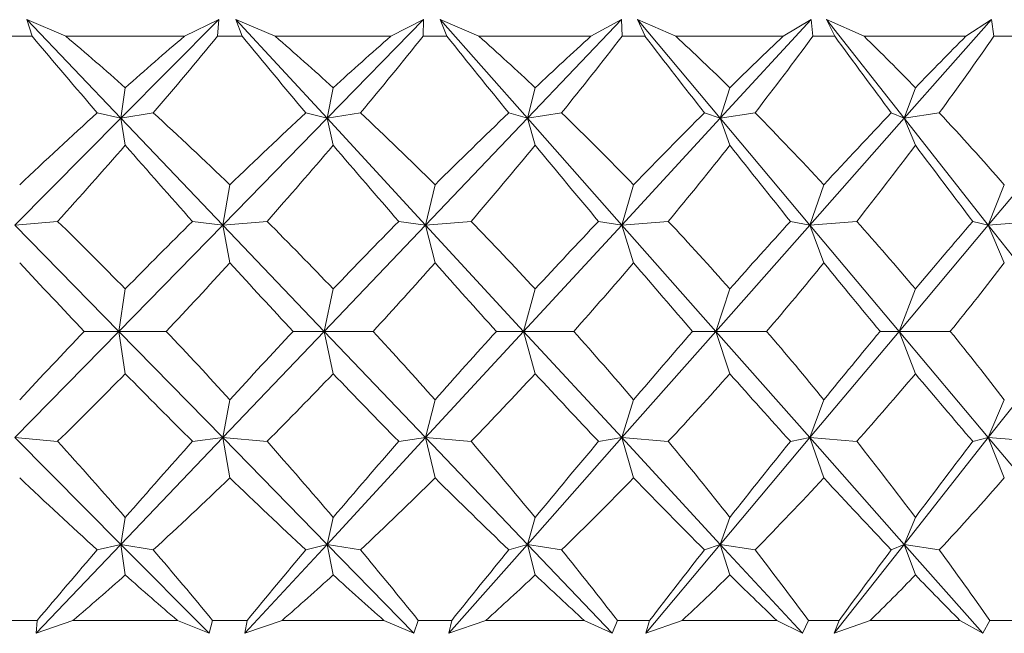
# Model space of a CAD drawing. Header units: inches. Extents: x -3.6 to 22.2, y -7.8 to 16.7.
# Tile 100 of 127: x 19.735 to 20.064, y -0.611 to -0.406. Entities that reach past the tile are written whole.
import ezdxf

# ---------------------------------------------------------------- set-up
doc = ezdxf.new("R2010")
doc.units = ezdxf.units.IN
doc.header["$MEASUREMENT"] = 0

msp = doc.modelspace()

# ---------------------------------------------------------------- linework, layer by layer
at = {"color": 7, "linetype": 'Continuous', "lineweight": 15}
for p, q in [((19.7506, -0.41141), (19.73757, -0.40589)), ((19.73935, -0.41141), (19.73757, -0.40589)), ((19.76895, -0.43881), (19.73757, -0.40589)), ((19.76895, -0.43881), (19.8016, -0.40589)), ((19.79012, -0.41141), (19.8016, -0.40589)), ((19.80121, -0.41141), (19.8016, -0.40589)), ((19.82038, -0.41141), (19.80733, -0.40589)), ((19.80937, -0.41141), (19.80733, -0.40589)), ((19.83769, -0.43881), (19.80733, -0.40589)), ((19.83769, -0.43881), (19.86984, -0.40589)), ((19.85897, -0.41141), (19.86984, -0.40589)), ((19.86975, -0.41141), (19.86984, -0.40589)), ((19.88837, -0.41141), (19.87541, -0.40589)), ((19.87768, -0.41141), (19.87541, -0.40589)), ((19.90451, -0.43881), (19.87541, -0.40589)), ((19.90451, -0.43881), (19.93589, -0.40589)), ((19.92571, -0.41141), (19.93589, -0.40589)), ((19.93611, -0.41141), (19.93589, -0.40589)), ((19.95403, -0.41141), (19.94125, -0.40589)), ((19.94375, -0.41141), (19.94125, -0.40589)), ((19.96886, -0.43881), (19.94125, -0.40589)), ((19.96886, -0.43881), (19.99922, -0.40589)), ((19.98981, -0.41141), (19.99922, -0.40589)), ((19.99974, -0.41141), (19.99922, -0.40589)), ((20.01681, -0.41141), (20.00433, -0.40589)), ((20.00703, -0.41141), (20.00433, -0.40589)), ((20.03022, -0.43881), (20.00433, -0.40589)), ((20.03022, -0.43881), (20.05932, -0.40589)), ((20.05076, -0.41141), (20.05932, -0.40589)), ((20.06014, -0.41141), (20.05932, -0.40589)), ((19.73935, -0.41141), (19.73103, -0.41141)), ((19.79012, -0.41141), (19.7506, -0.41141)), ((19.80937, -0.41141), (19.80121, -0.41141)), ((19.85897, -0.41141), (19.82038, -0.41141)), ((19.87768, -0.41141), (19.86975, -0.41141)), ((19.92571, -0.41141), (19.88837, -0.41141)), ((19.94375, -0.41141), (19.93611, -0.41141)), ((19.98981, -0.41141), (19.95403, -0.41141)), ((20.00703, -0.41141), (19.99974, -0.41141)), ((20.05076, -0.41141), (20.01681, -0.41141)), ((20.06702, -0.41141), (20.06014, -0.41141)), ((19.76895, -0.43881), (19.77042, -0.42861)), ((19.83769, -0.43881), (19.83975, -0.42861)), ((19.90451, -0.43881), (19.90714, -0.42861)), ((19.96886, -0.43881), (19.97204, -0.42861)), ((20.03022, -0.43881), (20.03393, -0.42861)), ((19.73362, -0.47443), (19.76895, -0.43881)), ((19.76895, -0.43881), (19.76108, -0.437)), ((19.76895, -0.43881), (19.77972, -0.437)), ((19.76895, -0.43881), (19.77042, -0.44779)), ((19.80291, -0.47443), (19.76895, -0.43881)), ((19.80291, -0.47443), (19.83769, -0.43881)), ((19.83769, -0.43881), (19.83063, -0.437)), ((19.83769, -0.43881), (19.84883, -0.437)), ((19.83769, -0.43881), (19.83975, -0.44779)), ((19.87055, -0.47443), (19.83769, -0.43881)), ((19.87055, -0.47443), (19.90451, -0.43881)), ((19.90451, -0.43881), (19.89831, -0.437)), ((19.90451, -0.43881), (19.91592, -0.437)), ((19.90451, -0.43881), (19.90714, -0.44779)), ((19.936, -0.47443), (19.90451, -0.43881)), ((19.936, -0.47443), (19.96886, -0.43881)), ((19.96886, -0.43881), (19.96357, -0.437)), ((19.96886, -0.43881), (19.98045, -0.437)), ((19.96886, -0.43881), (19.97204, -0.44779)), ((19.99873, -0.47443), (19.96886, -0.43881)), ((19.99873, -0.47443), (20.03022, -0.43881)), ((20.03022, -0.43881), (20.02589, -0.437)), ((20.03022, -0.43881), (20.0419, -0.437)), ((20.03022, -0.43881), (20.03393, -0.44779)), ((20.05823, -0.47443), (20.03022, -0.43881)), ((20.05823, -0.47443), (20.0881, -0.43881)), ((19.80291, -0.47443), (19.80529, -0.46102)), ((19.87055, -0.47443), (19.87372, -0.46102)), ((19.936, -0.47443), (19.93993, -0.46102)), ((19.99873, -0.47443), (20.00339, -0.46102)), ((20.05823, -0.47443), (20.06359, -0.46102)), ((19.73362, -0.47443), (19.74785, -0.47321)), ((19.76826, -0.50991), (19.73362, -0.47443)), ((19.76826, -0.50991), (19.80291, -0.47443)), ((19.80291, -0.47443), (19.79283, -0.47321)), ((19.80291, -0.47443), (19.81769, -0.47321)), ((19.80291, -0.47443), (19.80529, -0.48702)), ((19.83673, -0.50991), (19.80291, -0.47443)), ((19.83673, -0.50991), (19.87055, -0.47443)), ((19.87055, -0.47443), (19.8616, -0.47321)), ((19.87055, -0.47443), (19.88577, -0.47321)), ((19.87055, -0.47443), (19.87372, -0.48702)), ((19.90327, -0.50991), (19.87055, -0.47443)), ((19.90327, -0.50991), (19.936, -0.47443)), ((19.936, -0.47443), (19.92825, -0.47321)), ((19.936, -0.47443), (19.95152, -0.47321)), ((19.936, -0.47443), (19.93993, -0.48702)), ((19.96736, -0.50991), (19.936, -0.47443)), ((19.96736, -0.50991), (19.99873, -0.47443)), ((19.99873, -0.47443), (19.99224, -0.47321)), ((19.99873, -0.47443), (20.01443, -0.47321)), ((19.99873, -0.47443), (20.00339, -0.48702)), ((20.02848, -0.50991), (19.99873, -0.47443)), ((20.02848, -0.50991), (20.05823, -0.47443)), ((20.05823, -0.47443), (20.05306, -0.47321)), ((20.05823, -0.47443), (20.07399, -0.47321)), ((20.05823, -0.47443), (20.06359, -0.48702)), ((20.08613, -0.50991), (20.05823, -0.47443)), ((19.76826, -0.50991), (19.77042, -0.49577)), ((19.83673, -0.50991), (19.83975, -0.49577)), ((19.90327, -0.50991), (19.90714, -0.49577)), ((19.96736, -0.50991), (19.97204, -0.49577)), ((20.02848, -0.50991), (20.03393, -0.49577)), ((19.73362, -0.54539), (19.76826, -0.50991)), ((19.76826, -0.50991), (19.75675, -0.50991)), ((19.76826, -0.50991), (19.77042, -0.52406)), ((19.80291, -0.54539), (19.76826, -0.50991)), ((19.76826, -0.50991), (19.78403, -0.50991)), ((19.80291, -0.54539), (19.83673, -0.50991)), ((19.83673, -0.50991), (19.8264, -0.50991)), ((19.83673, -0.50991), (19.83975, -0.52406)), ((19.87055, -0.54539), (19.83673, -0.50991)), ((19.83673, -0.50991), (19.85303, -0.50991)), ((19.87055, -0.54539), (19.90327, -0.50991)), ((19.90327, -0.50991), (19.89421, -0.50991)), ((19.90327, -0.50991), (19.90714, -0.52406)), ((19.936, -0.54539), (19.90327, -0.50991)), ((19.90327, -0.50991), (19.91998, -0.50991)), ((19.936, -0.54539), (19.96736, -0.50991)), ((19.96736, -0.50991), (19.95963, -0.50991)), ((19.96736, -0.50991), (19.97204, -0.52406)), ((19.99873, -0.54539), (19.96736, -0.50991)), ((19.96736, -0.50991), (19.98433, -0.50991)), ((19.99873, -0.54539), (20.02848, -0.50991)), ((20.02848, -0.50991), (20.02215, -0.50991)), ((20.02848, -0.50991), (20.03393, -0.52406)), ((20.05823, -0.54539), (20.02848, -0.50991)), ((20.02848, -0.50991), (20.04557, -0.50991)), ((20.05823, -0.54539), (20.08613, -0.50991)), ((19.80291, -0.54539), (19.80529, -0.5328)), ((19.87055, -0.54539), (19.87372, -0.5328)), ((19.936, -0.54539), (19.93993, -0.5328)), ((19.99873, -0.54539), (20.00339, -0.5328)), ((20.05823, -0.54539), (20.06359, -0.5328)), ((19.76895, -0.58101), (19.73362, -0.54539)), ((19.73362, -0.54539), (19.74785, -0.54662)), ((19.76895, -0.58101), (19.80291, -0.54539)), ((19.80291, -0.54539), (19.79283, -0.54662)), ((19.80291, -0.54539), (19.80529, -0.55881)), ((19.83769, -0.58101), (19.80291, -0.54539)), ((19.80291, -0.54539), (19.81769, -0.54662)), ((19.83769, -0.58101), (19.87055, -0.54539)), ((19.87055, -0.54539), (19.8616, -0.54662)), ((19.87055, -0.54539), (19.87372, -0.55881)), ((19.90451, -0.58101), (19.87055, -0.54539)), ((19.87055, -0.54539), (19.88577, -0.54662)), ((19.90451, -0.58101), (19.936, -0.54539)), ((19.936, -0.54539), (19.92825, -0.54662)), ((19.936, -0.54539), (19.93993, -0.55881)), ((19.96886, -0.58101), (19.936, -0.54539)), ((19.936, -0.54539), (19.95152, -0.54662)), ((19.96886, -0.58101), (19.99873, -0.54539)), ((19.99873, -0.54539), (19.99224, -0.54662)), ((19.99873, -0.54539), (20.00339, -0.55881)), ((20.03022, -0.58101), (19.99873, -0.54539)), ((19.99873, -0.54539), (20.01443, -0.54662)), ((20.03022, -0.58101), (20.05823, -0.54539)), ((20.05823, -0.54539), (20.05306, -0.54662)), ((20.05823, -0.54539), (20.06359, -0.55881)), ((20.0881, -0.58101), (20.05823, -0.54539)), ((20.05823, -0.54539), (20.07399, -0.54662)), ((19.76895, -0.58101), (19.77042, -0.57204)), ((19.83769, -0.58101), (19.83975, -0.57204)), ((19.90451, -0.58101), (19.90714, -0.57204)), ((19.96886, -0.58101), (19.97204, -0.57204)), ((20.03022, -0.58101), (20.03393, -0.57204)), ((19.74066, -0.61069), (19.76895, -0.58101)), ((19.76895, -0.58101), (19.76108, -0.58283)), ((19.76895, -0.58101), (19.77042, -0.59121)), ((19.79839, -0.61069), (19.76895, -0.58101)), ((19.76895, -0.58101), (19.77972, -0.58283)), ((19.81032, -0.61069), (19.83769, -0.58101)), ((19.83769, -0.58101), (19.83063, -0.58283)), ((19.83769, -0.58101), (19.83975, -0.59121)), ((19.86667, -0.61069), (19.83769, -0.58101)), ((19.83769, -0.58101), (19.84883, -0.58283)), ((19.87827, -0.61069), (19.90451, -0.58101)), ((19.90451, -0.58101), (19.89831, -0.58283)), ((19.90451, -0.58101), (19.90714, -0.59121)), ((19.9328, -0.61069), (19.90451, -0.58101)), ((19.90451, -0.58101), (19.91592, -0.58283)), ((19.94397, -0.61069), (19.96886, -0.58101)), ((19.96886, -0.58101), (19.96357, -0.58283)), ((19.96886, -0.58101), (19.97204, -0.59121)), ((19.99623, -0.61069), (19.96886, -0.58101)), ((19.96886, -0.58101), (19.98045, -0.58283)), ((20.00688, -0.61069), (20.03022, -0.58101)), ((20.03022, -0.58101), (20.02589, -0.58283)), ((20.03022, -0.58101), (20.03393, -0.59121)), ((20.05645, -0.61069), (20.03022, -0.58101)), ((20.03022, -0.58101), (20.0419, -0.58283)), ((19.74105, -0.60641), (19.72933, -0.60641)), ((19.74105, -0.60641), (19.74066, -0.61069)), ((19.75297, -0.60641), (19.74066, -0.61069)), ((19.78778, -0.60641), (19.75297, -0.60641)), ((19.78778, -0.60641), (19.79839, -0.61069)), ((19.79954, -0.60641), (19.79839, -0.61069)), ((19.81103, -0.60641), (19.79954, -0.60641)), ((19.81103, -0.60641), (19.81032, -0.61069)), ((19.8227, -0.60641), (19.81032, -0.61069)), ((19.85668, -0.60641), (19.8227, -0.60641)), ((19.85668, -0.60641), (19.86667, -0.61069)), ((19.86813, -0.60641), (19.86667, -0.61069)), ((19.87929, -0.60641), (19.86813, -0.60641)), ((19.87929, -0.60641), (19.87827, -0.61069)), ((19.89062, -0.60641), (19.87827, -0.61069)), ((19.9235, -0.60641), (19.89062, -0.60641)), ((19.9235, -0.60641), (19.9328, -0.61069)), ((19.93455, -0.60641), (19.9328, -0.61069)), ((19.9453, -0.60641), (19.93455, -0.60641)), ((19.9453, -0.60641), (19.94397, -0.61069)), ((19.95619, -0.60641), (19.94397, -0.61069)), ((19.9877, -0.60641), (19.95619, -0.60641)), ((19.9877, -0.60641), (19.99623, -0.61069)), ((19.99825, -0.60641), (19.99623, -0.61069)), ((20.0085, -0.60641), (19.99825, -0.60641)), ((20.0085, -0.60641), (20.00688, -0.61069)), ((20.01887, -0.60641), (20.00688, -0.61069)), ((20.04876, -0.60641), (20.01887, -0.60641)), ((20.04876, -0.60641), (20.05645, -0.61069)), ((20.05874, -0.60641), (20.05645, -0.61069)), ((20.06841, -0.60641), (20.05874, -0.60641))]:
    msp.add_line(p, q, dxfattribs=at)
for centre, major_axis, ratio, start_param, end_param in [((19.59808, 0.60732), (-0.70002, 1.37147), 0.282365, 2.253617, 2.281282), ((19.59808, -1.62714), (-0.33937, 1.37404), 0.527241, 5.627972, 5.653274), ((19.59808, -1.62714), (0.63038, 1.36689), 0.360351, 0.665099, 0.690401), ((19.59808, 0.60732), (0.48528, 1.36713), 0.465213, 4.022422, 4.050087), ((19.59808, 0.60732), (-0.7269, 1.37433), 0.243088, 2.268884, 2.296549), ((19.59808, -1.62714), (-0.25065, 1.37874), 0.551024, 5.657623, 5.682925), ((19.59808, -1.62714), (0.66805, 1.36889), 0.321522, 0.656058, 0.68136), ((19.59808, 0.60732), (0.41748, 1.36995), 0.498145, 4.009419, 4.037084), ((19.59808, 0.60732), (-0.74914, 1.3772), 0.203817, 2.286339, 2.314004), ((19.59808, -1.62714), (-0.1523, 1.38294), 0.567899, 5.695006, 5.720309), ((19.59808, -1.62714), (0.70002, 1.37147), 0.282365, 0.643556, 0.668859), ((19.59808, 0.60732), (0.33937, 1.37404), 0.527241, 3.988258, 4.015923), ((19.59808, 0.60732), (-0.76707, 1.37987), 0.164618, 2.305498, 2.333163), ((19.59808, -1.62714), (-0.04711, 1.38537), 0.576459, 5.737865, 5.763168), ((19.59808, -1.62714), (0.7269, 1.37433), 0.243088, 0.628289, 0.653592), ((19.59808, 0.60732), (0.25065, 1.37874), 0.551024, 3.958607, 3.986272), ((19.59808, 0.60732), (-0.78096, 1.38217), 0.125518, 2.325953, 2.353618), ((19.59808, -1.62714), (0.06037, 1.3852), 0.575886, 5.782557, 5.807859), ((19.59808, -1.62714), (0.74914, 1.3772), 0.203817, 0.610834, 0.636137), ((19.59808, 0.60732), (0.1523, 1.38294), 0.567899, 3.921224, 3.948889), ((19.59808, -1.62714), (0.63038, 1.36689), 0.360351, 0.702334, 0.735281), ((19.59808, -1.62714), (-0.33937, 1.37404), 0.527241, 5.583092, 5.616039), ((19.59808, -1.62714), (0.66805, 1.36889), 0.321522, 0.693293, 0.72624), ((19.59808, -1.62714), (-0.25065, 1.37874), 0.551024, 5.612743, 5.64569), ((19.59808, -1.62714), (0.70002, 1.37147), 0.282365, 0.680791, 0.713739), ((19.59808, -1.62714), (-0.1523, 1.38294), 0.567899, 5.650127, 5.683074), ((19.59808, -1.62714), (0.7269, 1.37433), 0.243088, 0.665524, 0.698471), ((19.59808, -1.62714), (-0.04711, 1.38537), 0.576459, 5.692985, 5.725933), ((19.59808, -1.62714), (0.74914, 1.3772), 0.203817, 0.648069, 0.681017), ((19.59808, -1.62714), (0.06037, 1.3852), 0.575886, 5.737677, 5.770624), ((19.59808, 0.60732), (0.48528, 1.36713), 0.465213, 3.981697, 4.010489), ((19.59808, 0.60732), (-0.70002, 1.37147), 0.282365, 2.293214, 2.322007), ((19.59808, 0.60732), (0.41748, 1.36995), 0.498145, 3.968695, 3.997487), ((19.59808, 0.60732), (-0.7269, 1.37433), 0.243088, 2.308481, 2.337274), ((19.59808, 0.60732), (0.33937, 1.37404), 0.527241, 3.947534, 3.976326), ((19.59808, 0.60732), (-0.74914, 1.3772), 0.203817, 2.325936, 2.354729), ((19.59808, 0.60732), (0.25065, 1.37874), 0.551024, 3.917883, 3.946675), ((19.59808, 0.60732), (-0.76707, 1.37987), 0.164618, 2.345096, 2.373888), ((19.59808, 0.60732), (0.1523, 1.38294), 0.567899, 3.880499, 3.909291), ((19.59808, 0.60732), (-0.78096, 1.38217), 0.125518, 2.365551, 2.394343), ((19.59808, -1.62714), (-0.41748, 1.36995), 0.498145, 5.517051, 5.545843), ((19.59808, -1.62714), (0.66805, 1.36889), 0.321522, 0.742328, 0.77112), ((19.59808, -1.62714), (-0.33937, 1.37404), 0.527241, 5.538212, 5.567004), ((19.59808, -1.62714), (0.70002, 1.37147), 0.282365, 0.729826, 0.758619), ((19.59808, -1.62714), (-0.25065, 1.37874), 0.551024, 5.567863, 5.596655), ((19.59808, -1.62714), (0.7269, 1.37433), 0.243088, 0.714559, 0.743351), ((19.59808, -1.62714), (-0.1523, 1.38294), 0.567899, 5.605247, 5.634039), ((19.59808, -1.62714), (0.74914, 1.3772), 0.203817, 0.697104, 0.725896), ((19.59808, -1.62714), (-0.04711, 1.38537), 0.576459, 5.648105, 5.676898), ((19.59808, -1.62714), (0.76707, 1.37987), 0.164618, 0.677945, 0.706737), ((19.59808, 0.60732), (-0.66805, 1.36889), 0.321522, 2.325593, 2.35301), ((19.59808, 0.60732), (0.41748, 1.36995), 0.498145, 3.92519, 3.952607), ((19.59808, 0.60732), (-0.70002, 1.37147), 0.282365, 2.338094, 2.365511), ((19.59808, 0.60732), (0.33937, 1.37404), 0.527241, 3.904029, 3.931446), ((19.59808, 0.60732), (-0.7269, 1.37433), 0.243088, 2.353361, 2.380778), ((19.59808, 0.60732), (0.25065, 1.37874), 0.551024, 3.874378, 3.901795), ((19.59808, 0.60732), (-0.74914, 1.3772), 0.203817, 2.370816, 2.398233), ((19.59808, 0.60732), (0.1523, 1.38294), 0.567899, 3.836994, 3.864411), ((19.59808, 0.60732), (-0.76707, 1.37987), 0.164618, 2.389976, 2.417393), ((19.59808, 0.60732), (0.04711, 1.38537), 0.576459, 3.794136, 3.821553), ((19.59808, -1.62714), (0.66805, 1.36889), 0.321522, 0.788583, 0.816), ((19.59808, -1.62714), (-0.41748, 1.36995), 0.498145, 5.472171, 5.499588), ((19.59808, -1.62714), (0.70002, 1.37147), 0.282365, 0.776081, 0.803498), ((19.59808, -1.62714), (-0.33937, 1.37404), 0.527241, 5.493332, 5.520749), ((19.59808, -1.62714), (0.7269, 1.37433), 0.243088, 0.760814, 0.788231), ((19.59808, -1.62714), (-0.25065, 1.37874), 0.551024, 5.522983, 5.5504), ((19.59808, -1.62714), (0.74914, 1.3772), 0.203817, 0.743359, 0.770776), ((19.59808, -1.62714), (-0.1523, 1.38294), 0.567899, 5.560367, 5.587784), ((19.59808, -1.62714), (0.76707, 1.37987), 0.164618, 0.7242, 0.751617), ((19.59808, -1.62714), (-0.04711, 1.38537), 0.576459, 5.603225, 5.630642), ((19.59808, 0.60732), (0.41748, 1.36995), 0.498145, 3.878935, 3.907727), ((19.59808, 0.60732), (-0.66805, 1.36889), 0.321522, 2.370473, 2.399265), ((19.59808, 0.60732), (0.33937, 1.37404), 0.527241, 3.857774, 3.886566), ((19.59808, 0.60732), (-0.70002, 1.37147), 0.282365, 2.382974, 2.411766), ((19.59808, 0.60732), (0.25065, 1.37874), 0.551024, 3.828123, 3.856915), ((19.59808, 0.60732), (-0.7269, 1.37433), 0.243088, 2.398241, 2.427033), ((19.59808, 0.60732), (0.1523, 1.38294), 0.567899, 3.790739, 3.819531), ((19.59808, 0.60732), (-0.74914, 1.3772), 0.203817, 2.415696, 2.444488), ((19.59808, 0.60732), (0.04711, 1.38537), 0.576459, 3.74788, 3.776673), ((19.59808, 0.60732), (-0.76707, 1.37987), 0.164618, 2.434856, 2.463648), ((19.59808, -1.62714), (-0.48528, 1.36713), 0.465213, 5.414289, 5.443081), ((19.59808, -1.62714), (0.70002, 1.37147), 0.282365, 0.819586, 0.848378), ((19.59808, -1.62714), (-0.41748, 1.36995), 0.498145, 5.427291, 5.456083), ((19.59808, -1.62714), (0.7269, 1.37433), 0.243088, 0.804319, 0.833111), ((19.59808, -1.62714), (-0.33937, 1.37404), 0.527241, 5.448452, 5.477244), ((19.59808, -1.62714), (0.74914, 1.3772), 0.203817, 0.786864, 0.815656), ((19.59808, -1.62714), (-0.25065, 1.37874), 0.551024, 5.478103, 5.506895), ((19.59808, -1.62714), (0.76707, 1.37987), 0.164618, 0.767705, 0.796497), ((19.59808, -1.62714), (-0.1523, 1.38294), 0.567899, 5.515487, 5.544279), ((19.59808, -1.62714), (0.78096, 1.38217), 0.125518, 0.74725, 0.776042), ((19.59808, 0.60732), (-0.63038, 1.36689), 0.360351, 2.406311, 2.439259), ((19.59808, 0.60732), (0.33937, 1.37404), 0.527241, 3.808739, 3.841686), ((19.59808, 0.60732), (-0.66805, 1.36889), 0.321522, 2.415353, 2.4483), ((19.59808, 0.60732), (0.25065, 1.37874), 0.551024, 3.779088, 3.812035), ((19.59808, 0.60732), (-0.70002, 1.37147), 0.282365, 2.427854, 2.460801), ((19.59808, 0.60732), (0.1523, 1.38294), 0.567899, 3.741704, 3.774651), ((19.59808, 0.60732), (-0.7269, 1.37433), 0.243088, 2.443121, 2.476069), ((19.59808, 0.60732), (0.04711, 1.38537), 0.576459, 3.698845, 3.731793), ((19.59808, 0.60732), (-0.74914, 1.3772), 0.203817, 2.460576, 2.493523), ((19.59808, 0.60732), (-0.06037, 1.3852), 0.575886, 3.654154, 3.687101), ((19.59808, -1.62714), (0.70002, 1.37147), 0.282365, 0.860311, 0.885827), ((19.59808, -1.62714), (-0.48528, 1.36713), 0.465213, 5.37684, 5.402356), ((19.59808, -1.62714), (0.7269, 1.37433), 0.243088, 0.845044, 0.87056), ((19.59808, -1.62714), (-0.41748, 1.36995), 0.498145, 5.389842, 5.415359), ((19.59808, -1.62714), (0.74914, 1.3772), 0.203817, 0.827589, 0.853105), ((19.59808, -1.62714), (-0.33937, 1.37404), 0.527241, 5.411003, 5.43652), ((19.59808, -1.62714), (0.76707, 1.37987), 0.164618, 0.808429, 0.833945), ((19.59808, -1.62714), (-0.25065, 1.37874), 0.551024, 5.440655, 5.466171), ((19.59808, -1.62714), (0.78096, 1.38217), 0.125518, 0.787975, 0.813491), ((19.59808, -1.62714), (-0.1523, 1.38294), 0.567899, 5.478038, 5.503554), ((19.59808, 0.60732), (0.33937, 1.37404), 0.527241, 3.774528, 3.796806), ((19.59808, 0.60732), (-0.63038, 1.36689), 0.360351, 2.451191, 2.47347), ((19.59808, 0.60732), (0.25065, 1.37874), 0.551024, 3.744877, 3.767155), ((19.59808, 0.60732), (-0.66805, 1.36889), 0.321522, 2.460232, 2.482511), ((19.59808, 0.60732), (0.1523, 1.38294), 0.567899, 3.707493, 3.729772), ((19.59808, 0.60732), (-0.70002, 1.37147), 0.282365, 2.472734, 2.495013), ((19.59808, 0.60732), (0.04711, 1.38537), 0.576459, 3.664634, 3.686913), ((19.59808, 0.60732), (-0.7269, 1.37433), 0.243088, 2.488001, 2.51028), ((19.59808, 0.60732), (-0.06037, 1.3852), 0.575886, 3.619943, 3.642221), ((19.59808, 0.60732), (-0.74914, 1.3772), 0.203817, 2.505456, 2.527735)]:
    msp.add_ellipse(centre, major_axis=major_axis, ratio=ratio, start_param=start_param, end_param=end_param, dxfattribs=at)

doc.saveas('drawing.dxf')
